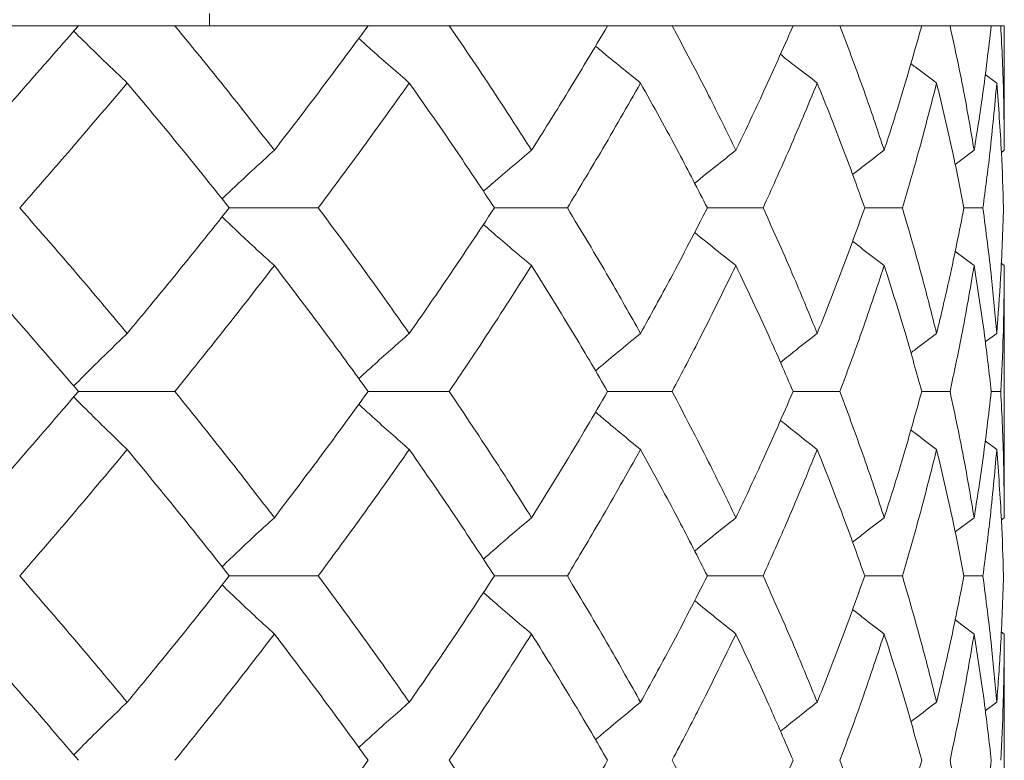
# Model space of a CAD drawing. Header units: inches. Extents: x 1 to 19.9, y 2.6 to 16.1.
# Tile 31 of 70: x 11.886 to 12.079, y 4.119 to 4.264. Entities that reach past the tile are written whole.
import ezdxf

# ---------------------------------------------------------------- set-up
doc = ezdxf.new("R2010")
doc.units = ezdxf.units.IN
doc.header["$MEASUREMENT"] = 0

msp = doc.modelspace()

# ---------------------------------------------------------------- linework, layer by layer
at = {"color": 7, "linetype": 'Continuous', "lineweight": 15}
for p, q in [((11.92333, 4.26321), (11.92333, 4.26562)), ((11.89763, 4.26321), (11.85346, 4.26321)), ((11.91657, 4.26321), (11.89763, 4.26321)), ((11.95449, 4.26321), (11.91657, 4.26321)), ((11.97041, 4.26321), (11.95449, 4.26321)), ((12.00149, 4.26321), (11.97041, 4.26321)), ((12.01414, 4.26321), (12.00149, 4.26321)), ((12.03789, 4.26321), (12.01414, 4.26321)), ((12.04707, 4.26321), (12.03789, 4.26321)), ((12.06312, 4.26321), (12.04707, 4.26321)), ((12.06868, 4.26321), (12.06312, 4.26321)), ((12.07677, 4.26321), (12.06868, 4.26321)), ((12.07863, 4.26321), (12.07677, 4.26321)), ((12.07933, 4.26321), (12.07863, 4.26321)), ((12.07933, 4.23878), (12.07933, 4.26321)), ((12.07785, 4.25199), (12.07557, 4.25366)), ((12.07341, 4.23878), (12.06968, 4.23601)), ((12.07933, 4.23878), (12.07876, 4.23836)), ((11.92724, 4.22748), (11.9447, 4.22748)), ((11.97927, 4.22748), (11.99358, 4.22748)), ((12.02106, 4.22748), (12.03199, 4.22748)), ((12.05193, 4.22748), (12.05932, 4.22748)), ((12.07141, 4.22748), (12.07513, 4.22748)), ((12.07341, 4.21615), (12.06965, 4.21895)), ((12.07933, 4.21615), (12.07873, 4.21659)), ((12.07933, 4.16666), (12.07933, 4.21615)), ((12.07785, 4.20283), (12.0756, 4.20116)), ((11.89763, 4.19144), (11.91657, 4.19144)), ((11.95449, 4.19144), (11.97041, 4.19144)), ((12.00149, 4.19144), (12.01414, 4.19144)), ((12.03789, 4.19144), (12.04707, 4.19144)), ((12.06312, 4.19144), (12.06868, 4.19144)), ((12.07677, 4.19144), (12.07863, 4.19144)), ((12.07785, 4.18004), (12.07557, 4.18174)), ((12.07341, 4.16666), (12.06968, 4.16386)), ((12.07933, 4.16666), (12.07876, 4.16624)), ((11.92724, 4.15524), (11.9447, 4.15524)), ((11.97927, 4.15524), (11.99358, 4.15524)), ((12.02106, 4.15524), (12.03199, 4.15524)), ((12.05193, 4.15524), (12.05932, 4.15524)), ((12.07141, 4.15524), (12.07513, 4.15524)), ((12.07341, 4.14382), (12.06965, 4.14665)), ((12.07933, 4.14382), (12.07873, 4.14427)), ((12.07933, 4.09429), (12.07933, 4.14382)), ((12.07785, 4.13044), (12.0756, 4.12876))]:
    msp.add_line(p, q, dxfattribs=at)
for points, knots in [([(11.89763, 4.26321), (11.89367, 4.25867), (11.8866, 4.25054), (11.87928, 4.24238), (11.87605, 4.23878)], [0, 0, 0, 0, 0.559197, 1, 1, 1, 1]), ([(11.91657, 4.26321), (11.92028, 4.25867), (11.92693, 4.25054), (11.93329, 4.24238), (11.93609, 4.23878)], [0, 0, 0, 0, 0.559197, 1, 1, 1, 1]), ([(11.95449, 4.26321), (11.95113, 4.25867), (11.94513, 4.25054), (11.93886, 4.24238), (11.93609, 4.23878)], [0, 0, 0, 0, 0.559197, 1, 1, 1, 1]), ([(11.97041, 4.26321), (11.9735, 4.25867), (11.97903, 4.25054), (11.98426, 4.24238), (11.98656, 4.23878)], [0, 0, 0, 0, 0.559197, 1, 1, 1, 1]), ([(12.00149, 4.26321), (11.99879, 4.25867), (11.99395, 4.25054), (11.98882, 4.24238), (11.98656, 4.23878)], [0, 0, 0, 0, 0.559197, 1, 1, 1, 1]), ([(12.01414, 4.26321), (12.01656, 4.25867), (12.02089, 4.25054), (12.0249, 4.24238), (12.02666, 4.23878)], [0, 0, 0, 0, 0.559197, 1, 1, 1, 1]), ([(12.03789, 4.26321), (12.03588, 4.25867), (12.03229, 4.25054), (12.02838, 4.24238), (12.02666, 4.23878)], [0, 0, 0, 0, 0.559197, 1, 1, 1, 1]), ([(12.04707, 4.26321), (12.04878, 4.25867), (12.05184, 4.25054), (12.05457, 4.24238), (12.05576, 4.23878)], [0, 0, 0, 0, 0.559197, 1, 1, 1, 1]), ([(12.06312, 4.26321), (12.06183, 4.25867), (12.05954, 4.25054), (12.05692, 4.24238), (12.05576, 4.23878)], [0, 0, 0, 0, 0.559197, 1, 1, 1, 1]), ([(12.06868, 4.26321), (12.06966, 4.25867), (12.0714, 4.25054), (12.0728, 4.24238), (12.07341, 4.23878)], [0, 0, 0, 0, 0.559197, 1, 1, 1, 1]), ([(12.07677, 4.26321), (12.07623, 4.25867), (12.07528, 4.25054), (12.07398, 4.24238), (12.07341, 4.23878)], [0, 0, 0, 0, 0.5591965, 1, 1, 1, 1]), ([(12.07863, 4.26321), (12.07886, 4.25867), (12.07925, 4.25054), (12.0793, 4.24238), (12.07933, 4.23878)], [0, 0, 0, 0, 0.559197, 1, 1, 1, 1]), ([(11.90721, 4.25199), (11.9061, 4.25305), (11.90388, 4.25515), (11.90038, 4.25854), (11.898, 4.26089), (11.89672, 4.26217)], [0, 0, 0, 0, 0.314864, 0.629727, 1, 1, 1, 1]), ([(11.96257, 4.25199), (11.96136, 4.25305), (11.95892, 4.25515), (11.95561, 4.25807), (11.95353, 4.25995), (11.95265, 4.26074)], [0, 0, 0, 0, 0.365427, 0.730853, 1, 1, 1, 1]), ([(12.00795, 4.25199), (12.00664, 4.25305), (12.00404, 4.25515), (12.00109, 4.25757), (11.99945, 4.25895), (11.9991, 4.25924)], [0, 0, 0, 0, 0.439919, 0.879838, 1, 1, 1, 1]), ([(12.04262, 4.25199), (12.04125, 4.25304), (12.03882, 4.2549), (12.03642, 4.25679), (12.03538, 4.25762)], [0, 0, 0, 0, 0.5656226, 1, 1, 1, 1]), ([(12.06604, 4.25199), (12.06463, 4.25304), (12.06293, 4.2543), (12.06125, 4.25558), (12.06097, 4.25579)], [0, 0, 0, 0, 0.83502, 1, 1, 1, 1]), ([(11.90721, 4.25199), (11.90335, 4.24743), (11.89643, 4.23927), (11.88927, 4.23109), (11.88611, 4.22748)], [0, 0, 0, 0, 0.559287, 1, 1, 1, 1]), ([(11.90721, 4.25199), (11.91102, 4.24743), (11.91784, 4.23927), (11.92436, 4.23109), (11.92724, 4.22748)], [0, 0, 0, 0, 0.559287, 1, 1, 1, 1]), ([(11.96257, 4.25199), (11.95932, 4.24743), (11.95349, 4.23927), (11.94739, 4.23109), (11.9447, 4.22748)], [0, 0, 0, 0, 0.559287, 1, 1, 1, 1]), ([(11.96257, 4.25199), (11.96577, 4.24743), (11.97148, 4.23927), (11.97689, 4.23109), (11.97927, 4.22748)], [0, 0, 0, 0, 0.559287, 1, 1, 1, 1]), ([(12.00795, 4.25199), (12.00535, 4.24743), (12.00071, 4.23927), (11.99576, 4.23109), (11.99358, 4.22748)], [0, 0, 0, 0, 0.559287, 1, 1, 1, 1]), ([(12.00795, 4.25199), (12.01048, 4.24743), (12.015, 4.23927), (12.0192, 4.23109), (12.02106, 4.22748)], [0, 0, 0, 0, 0.559287, 1, 1, 1, 1]), ([(12.04262, 4.25199), (12.04072, 4.24743), (12.03734, 4.23927), (12.03363, 4.23109), (12.03199, 4.22748)], [0, 0, 0, 0, 0.559287, 1, 1, 1, 1]), ([(12.04262, 4.25199), (12.04445, 4.24743), (12.04771, 4.23927), (12.05064, 4.23109), (12.05193, 4.22748)], [0, 0, 0, 0, 0.559287, 1, 1, 1, 1]), ([(12.06604, 4.25199), (12.06488, 4.24743), (12.0628, 4.23927), (12.06038, 4.23109), (12.05932, 4.22748)], [0, 0, 0, 0, 0.559287, 1, 1, 1, 1]), ([(12.06604, 4.25199), (12.06714, 4.24743), (12.06909, 4.23927), (12.0707, 4.23109), (12.07141, 4.22748)], [0, 0, 0, 0, 0.559287, 1, 1, 1, 1]), ([(12.07785, 4.25199), (12.07743, 4.24743), (12.07669, 4.23927), (12.07561, 4.23109), (12.07513, 4.22748)], [0, 0, 0, 0, 0.559287, 1, 1, 1, 1]), ([(12.07785, 4.25199), (12.07819, 4.24743), (12.0788, 4.23927), (12.07906, 4.23109), (12.07918, 4.22748)], [0, 0, 0, 0, 0.559287, 1, 1, 1, 1]), ([(11.93609, 4.23878), (11.93493, 4.23773), (11.9326, 4.23561), (11.92917, 4.23244), (11.92692, 4.2303), (11.92582, 4.22925)], [0, 0, 0, 0, 0.337239, 0.674477, 1, 1, 1, 1]), ([(11.98656, 4.23878), (11.9853, 4.23773), (11.98278, 4.23561), (11.97963, 4.23293), (11.97775, 4.23128), (11.97711, 4.23072)], [0, 0, 0, 0, 0.397796, 0.795592, 1, 1, 1, 1]), ([(12.02666, 4.23878), (12.02532, 4.23773), (12.02265, 4.23561), (12.01995, 4.23345), (12.01859, 4.23233), (12.01855, 4.2323)], [0, 0, 0, 0, 0.492739, 0.985479, 1, 1, 1, 1]), ([(12.05576, 4.23878), (12.05437, 4.23773), (12.05229, 4.23615), (12.05023, 4.23455), (12.04955, 4.23403)], [0, 0, 0, 0, 0.670041, 1, 1, 1, 1]), ([(11.88611, 4.22748), (11.89012, 4.22289), (11.89729, 4.21468), (11.90418, 4.20645), (11.90721, 4.20283)], [0, 0, 0, 0, 0.559485, 1, 1, 1, 1]), ([(11.92724, 4.22748), (11.92358, 4.22289), (11.91703, 4.21468), (11.91021, 4.20645), (11.90721, 4.20283)], [0, 0, 0, 0, 0.559485, 1, 1, 1, 1]), ([(11.93609, 4.21615), (11.93493, 4.21721), (11.9326, 4.21933), (11.92918, 4.22251), (11.92693, 4.22465), (11.92582, 4.22571)], [0, 0, 0, 0, 0.336839, 0.673678, 1, 1, 1, 1]), ([(11.9447, 4.22748), (11.94811, 4.22289), (11.95421, 4.21468), (11.96002, 4.20645), (11.96257, 4.20283)], [0, 0, 0, 0, 0.559485, 1, 1, 1, 1]), ([(11.97927, 4.22748), (11.97624, 4.22289), (11.97081, 4.21468), (11.96509, 4.20645), (11.96257, 4.20283)], [0, 0, 0, 0, 0.5594855, 1, 1, 1, 1]), ([(11.99358, 4.22748), (11.99635, 4.22289), (12.00129, 4.21468), (12.00591, 4.20645), (12.00795, 4.20283)], [0, 0, 0, 0, 0.559485, 1, 1, 1, 1]), ([(12.02106, 4.22748), (12.01869, 4.22289), (12.01447, 4.21468), (12.00994, 4.20645), (12.00795, 4.20283)], [0, 0, 0, 0, 0.559485, 1, 1, 1, 1]), ([(12.03199, 4.22748), (12.03406, 4.22289), (12.03776, 4.21468), (12.04114, 4.20645), (12.04262, 4.20283)], [0, 0, 0, 0, 0.559485, 1, 1, 1, 1]), ([(12.05193, 4.22748), (12.05028, 4.22289), (12.04734, 4.21468), (12.04406, 4.20645), (12.04262, 4.20283)], [0, 0, 0, 0, 0.559485, 1, 1, 1, 1]), ([(12.05932, 4.22748), (12.06066, 4.22289), (12.06307, 4.21468), (12.06513, 4.20645), (12.06604, 4.20283)], [0, 0, 0, 0, 0.5594855, 1, 1, 1, 1]), ([(12.07141, 4.22748), (12.0705, 4.22289), (12.06887, 4.21468), (12.06691, 4.20645), (12.06604, 4.20283)], [0, 0, 0, 0, 0.559485, 1, 1, 1, 1]), ([(12.07513, 4.22748), (12.07573, 4.22289), (12.0768, 4.21468), (12.07753, 4.20645), (12.07785, 4.20283)], [0, 0, 0, 0, 0.559485, 1, 1, 1, 1]), ([(12.07918, 4.22748), (12.07902, 4.22289), (12.07875, 4.21468), (12.07812, 4.20645), (12.07785, 4.20283)], [0, 0, 0, 0, 0.559485, 1, 1, 1, 1]), ([(11.98656, 4.21615), (11.9853, 4.21721), (11.98278, 4.21933), (11.97963, 4.22202), (11.97775, 4.22368), (11.97711, 4.22424)], [0, 0, 0, 0, 0.397178, 0.794355, 1, 1, 1, 1]), ([(12.02666, 4.21615), (12.02533, 4.21721), (12.02266, 4.21933), (12.01995, 4.2215), (12.01859, 4.22263), (12.01855, 4.22266)], [0, 0, 0, 0, 0.49162, 0.983239, 1, 1, 1, 1]), ([(12.05576, 4.21615), (12.05437, 4.2172), (12.05229, 4.21879), (12.05022, 4.2204), (12.04953, 4.22094)], [0, 0, 0, 0, 0.6675404, 1, 1, 1, 1]), ([(11.87605, 4.21615), (11.88015, 4.21154), (11.88747, 4.20332), (11.89452, 4.19507), (11.89763, 4.19144)], [0, 0, 0, 0, 0.559577, 1, 1, 1, 1]), ([(11.93609, 4.21615), (11.93252, 4.21154), (11.92614, 4.20332), (11.91949, 4.19507), (11.91657, 4.19144)], [0, 0, 0, 0, 0.559577, 1, 1, 1, 1]), ([(11.93609, 4.21615), (11.9396, 4.21154), (11.94587, 4.20332), (11.95186, 4.19507), (11.95449, 4.19144)], [0, 0, 0, 0, 0.559577, 1, 1, 1, 1]), ([(11.98656, 4.21615), (11.98362, 4.21154), (11.97838, 4.20332), (11.97285, 4.19507), (11.97041, 4.19144)], [0, 0, 0, 0, 0.559577, 1, 1, 1, 1]), ([(11.98656, 4.21615), (11.98943, 4.21154), (11.99456, 4.20332), (11.99937, 4.19507), (12.00149, 4.19144)], [0, 0, 0, 0, 0.559577, 1, 1, 1, 1]), ([(12.02666, 4.21615), (12.02441, 4.21154), (12.02039, 4.20332), (12.01605, 4.19507), (12.01414, 4.19144)], [0, 0, 0, 0, 0.559577, 1, 1, 1, 1]), ([(12.02666, 4.21615), (12.02884, 4.21154), (12.03274, 4.20332), (12.03632, 4.19507), (12.03789, 4.19144)], [0, 0, 0, 0, 0.559577, 1, 1, 1, 1]), ([(12.05576, 4.21615), (12.05423, 4.21154), (12.05149, 4.20332), (12.04842, 4.19507), (12.04707, 4.19144)], [0, 0, 0, 0, 0.559577, 1, 1, 1, 1]), ([(12.05576, 4.21615), (12.05723, 4.21154), (12.05984, 4.20332), (12.06211, 4.19507), (12.06312, 4.19144)], [0, 0, 0, 0, 0.559577, 1, 1, 1, 1]), ([(12.07341, 4.21615), (12.07262, 4.21154), (12.07121, 4.20332), (12.06945, 4.19507), (12.06868, 4.19144)], [0, 0, 0, 0, 0.559577, 1, 1, 1, 1]), ([(12.07341, 4.21615), (12.07413, 4.21154), (12.07542, 4.20332), (12.07635, 4.19507), (12.07677, 4.19144)], [0, 0, 0, 0, 0.559577, 1, 1, 1, 1]), ([(12.07933, 4.21615), (12.07929, 4.21154), (12.07923, 4.20332), (12.07881, 4.19507), (12.07863, 4.19144)], [0, 0, 0, 0, 0.559577, 1, 1, 1, 1]), ([(11.90721, 4.20283), (11.90611, 4.20176), (11.9039, 4.19964), (11.90039, 4.19621), (11.89801, 4.19381), (11.89672, 4.19251)], [0, 0, 0, 0, 0.31328, 0.626561, 1, 1, 1, 1]), ([(11.96257, 4.20283), (11.96136, 4.20176), (11.95894, 4.19964), (11.95563, 4.19669), (11.95355, 4.19477), (11.95265, 4.19395)], [0, 0, 0, 0, 0.363692, 0.727383, 1, 1, 1, 1]), ([(12.00795, 4.20283), (12.00665, 4.20176), (12.00405, 4.19964), (12.00111, 4.19719), (11.99947, 4.19579), (11.99911, 4.19548)], [0, 0, 0, 0, 0.438063, 0.876126, 1, 1, 1, 1]), ([(12.04262, 4.20283), (12.04125, 4.20177), (12.03883, 4.19988), (12.03643, 4.19797), (12.03539, 4.19714)], [0, 0, 0, 0, 0.56382, 1, 1, 1, 1]), ([(12.06604, 4.20283), (12.06463, 4.20177), (12.06294, 4.2005), (12.06126, 4.19921), (12.06099, 4.19899)], [0, 0, 0, 0, 0.834306, 1, 1, 1, 1]), ([(11.89763, 4.19144), (11.89367, 4.18682), (11.8866, 4.17856), (11.87928, 4.1703), (11.87605, 4.16666)], [0, 0, 0, 0, 0.559775, 1, 1, 1, 1]), ([(11.91657, 4.19144), (11.92028, 4.18682), (11.92693, 4.17856), (11.93329, 4.1703), (11.93609, 4.16666)], [0, 0, 0, 0, 0.559775, 1, 1, 1, 1]), ([(11.95449, 4.19144), (11.95113, 4.18682), (11.94513, 4.17856), (11.93885, 4.1703), (11.93609, 4.16666)], [0, 0, 0, 0, 0.559775, 1, 1, 1, 1]), ([(11.97041, 4.19144), (11.9735, 4.18682), (11.97903, 4.17856), (11.98426, 4.1703), (11.98656, 4.16666)], [0, 0, 0, 0, 0.559775, 1, 1, 1, 1]), ([(12.00149, 4.19144), (11.99879, 4.18682), (11.99395, 4.17856), (11.98882, 4.1703), (11.98656, 4.16666)], [0, 0, 0, 0, 0.559775, 1, 1, 1, 1]), ([(12.01414, 4.19144), (12.01656, 4.18682), (12.02089, 4.17856), (12.0249, 4.1703), (12.02666, 4.16666)], [0, 0, 0, 0, 0.559775, 1, 1, 1, 1]), ([(12.03789, 4.19144), (12.03588, 4.18682), (12.03229, 4.17856), (12.02838, 4.1703), (12.02666, 4.16666)], [0, 0, 0, 0, 0.559775, 1, 1, 1, 1]), ([(12.04707, 4.19144), (12.04878, 4.18682), (12.05184, 4.17856), (12.05457, 4.1703), (12.05576, 4.16666)], [0, 0, 0, 0, 0.559775, 1, 1, 1, 1]), ([(12.06312, 4.19144), (12.06183, 4.18682), (12.05955, 4.17856), (12.05692, 4.1703), (12.05576, 4.16666)], [0, 0, 0, 0, 0.559775, 1, 1, 1, 1]), ([(12.06868, 4.19144), (12.06966, 4.18682), (12.0714, 4.17856), (12.0728, 4.1703), (12.07341, 4.16666)], [0, 0, 0, 0, 0.559775, 1, 1, 1, 1]), ([(12.07677, 4.19144), (12.07623, 4.18682), (12.07528, 4.17856), (12.07398, 4.1703), (12.07341, 4.16666)], [0, 0, 0, 0, 0.559775, 1, 1, 1, 1]), ([(12.07863, 4.19144), (12.07886, 4.18682), (12.07925, 4.17856), (12.0793, 4.1703), (12.07933, 4.16666)], [0, 0, 0, 0, 0.559775, 1, 1, 1, 1]), ([(11.90721, 4.18004), (11.90611, 4.18111), (11.9039, 4.18323), (11.90039, 4.18667), (11.89801, 4.18907), (11.89671, 4.19038)], [0, 0, 0, 0, 0.3130813, 0.6261626, 1, 1, 1, 1]), ([(11.96257, 4.18004), (11.96136, 4.18111), (11.95894, 4.18323), (11.95563, 4.18619), (11.95355, 4.18811), (11.95265, 4.18893)], [0, 0, 0, 0, 0.363359, 0.726718, 1, 1, 1, 1]), ([(12.00795, 4.18004), (12.00665, 4.18111), (12.00406, 4.18323), (12.00111, 4.18569), (11.99947, 4.18709), (11.9991, 4.18741)], [0, 0, 0, 0, 0.437442, 0.874883, 1, 1, 1, 1]), ([(12.04262, 4.18004), (12.04126, 4.18111), (12.03883, 4.18299), (12.03643, 4.18491), (12.03538, 4.18575)], [0, 0, 0, 0, 0.562473, 1, 1, 1, 1]), ([(12.06604, 4.18004), (12.06463, 4.1811), (12.06294, 4.18238), (12.06125, 4.18368), (12.06097, 4.1839)], [0, 0, 0, 0, 0.830433, 1, 1, 1, 1]), ([(11.90721, 4.18004), (11.90334, 4.17542), (11.89644, 4.16715), (11.88927, 4.15888), (11.88611, 4.15524)], [0, 0, 0, 0, 0.559867, 1, 1, 1, 1]), ([(11.90721, 4.18004), (11.91102, 4.17542), (11.91783, 4.16715), (11.92437, 4.15888), (11.92724, 4.15524)], [0, 0, 0, 0, 0.559867, 1, 1, 1, 1]), ([(11.96257, 4.18004), (11.95932, 4.17542), (11.9535, 4.16715), (11.94739, 4.15888), (11.9447, 4.15524)], [0, 0, 0, 0, 0.559867, 1, 1, 1, 1]), ([(11.96257, 4.18004), (11.96577, 4.17542), (11.97148, 4.16715), (11.97689, 4.15888), (11.97927, 4.15524)], [0, 0, 0, 0, 0.559867, 1, 1, 1, 1]), ([(12.00795, 4.18004), (12.00535, 4.17542), (12.00071, 4.16715), (11.99576, 4.15888), (11.99358, 4.15524)], [0, 0, 0, 0, 0.559867, 1, 1, 1, 1]), ([(12.00795, 4.18004), (12.01048, 4.17542), (12.015, 4.16715), (12.01921, 4.15888), (12.02106, 4.15524)], [0, 0, 0, 0, 0.559867, 1, 1, 1, 1]), ([(12.04262, 4.18004), (12.04072, 4.17542), (12.03734, 4.16715), (12.03362, 4.15888), (12.03199, 4.15524)], [0, 0, 0, 0, 0.559867, 1, 1, 1, 1]), ([(12.04262, 4.18004), (12.04445, 4.17542), (12.04771, 4.16715), (12.05064, 4.15888), (12.05193, 4.15524)], [0, 0, 0, 0, 0.559867, 1, 1, 1, 1]), ([(12.06604, 4.18004), (12.06488, 4.17542), (12.0628, 4.16715), (12.06038, 4.15888), (12.05932, 4.15524)], [0, 0, 0, 0, 0.559867, 1, 1, 1, 1]), ([(12.06604, 4.18004), (12.06714, 4.17542), (12.06909, 4.16715), (12.0707, 4.15888), (12.07141, 4.15524)], [0, 0, 0, 0, 0.559867, 1, 1, 1, 1]), ([(12.07785, 4.18004), (12.07743, 4.17542), (12.07669, 4.16715), (12.07561, 4.15888), (12.07513, 4.15524)], [0, 0, 0, 0, 0.559867, 1, 1, 1, 1]), ([(12.07785, 4.18004), (12.07819, 4.17542), (12.0788, 4.16715), (12.07906, 4.15888), (12.07918, 4.15524)], [0, 0, 0, 0, 0.559867, 1, 1, 1, 1]), ([(11.93609, 4.16666), (11.93493, 4.1656), (11.93261, 4.16347), (11.92919, 4.16027), (11.92693, 4.1581), (11.92582, 4.15703)], [0, 0, 0, 0, 0.335999, 0.671998, 1, 1, 1, 1]), ([(11.98656, 4.16666), (11.9853, 4.1656), (11.98279, 4.16347), (11.97964, 4.16076), (11.97776, 4.15909), (11.97711, 4.15852)], [0, 0, 0, 0, 0.396336, 0.792673, 1, 1, 1, 1]), ([(12.02666, 4.16666), (12.02533, 4.1656), (12.02266, 4.16347), (12.01996, 4.16128), (12.0186, 4.16015), (12.01855, 4.16011)], [0, 0, 0, 0, 0.490924, 0.981849, 1, 1, 1, 1]), ([(12.05576, 4.16666), (12.05438, 4.1656), (12.05229, 4.16401), (12.05023, 4.16239), (12.04955, 4.16185)], [0, 0, 0, 0, 0.667547, 1, 1, 1, 1]), ([(11.88611, 4.15524), (11.89012, 4.15061), (11.89728, 4.14234), (11.90418, 4.13407), (11.90721, 4.13044)], [0, 0, 0, 0, 0.560066, 1, 1, 1, 1]), ([(11.92724, 4.15524), (11.92358, 4.15061), (11.91703, 4.14234), (11.91021, 4.13407), (11.90721, 4.13044)], [0, 0, 0, 0, 0.560066, 1, 1, 1, 1]), ([(11.9447, 4.15524), (11.94812, 4.15061), (11.95421, 4.14234), (11.96002, 4.13407), (11.96257, 4.13044)], [0, 0, 0, 0, 0.560066, 1, 1, 1, 1]), ([(11.97927, 4.15524), (11.97624, 4.15061), (11.97081, 4.14234), (11.96509, 4.13407), (11.96257, 4.13044)], [0, 0, 0, 0, 0.560066, 1, 1, 1, 1]), ([(11.99358, 4.15524), (11.99635, 4.15061), (12.00129, 4.14234), (12.00591, 4.13407), (12.00795, 4.13044)], [0, 0, 0, 0, 0.560066, 1, 1, 1, 1]), ([(12.02106, 4.15524), (12.01869, 4.15061), (12.01448, 4.14234), (12.00994, 4.13407), (12.00795, 4.13044)], [0, 0, 0, 0, 0.560066, 1, 1, 1, 1]), ([(12.03199, 4.15524), (12.03406, 4.15061), (12.03776, 4.14234), (12.04114, 4.13407), (12.04262, 4.13044)], [0, 0, 0, 0, 0.560066, 1, 1, 1, 1]), ([(12.05193, 4.15524), (12.05028, 4.15061), (12.04734, 4.14234), (12.04406, 4.13407), (12.04262, 4.13044)], [0, 0, 0, 0, 0.560066, 1, 1, 1, 1]), ([(12.05932, 4.15524), (12.06066, 4.15061), (12.06307, 4.14234), (12.06513, 4.13407), (12.06604, 4.13044)], [0, 0, 0, 0, 0.560066, 1, 1, 1, 1]), ([(12.07141, 4.15524), (12.0705, 4.15061), (12.06887, 4.14234), (12.06691, 4.13407), (12.06604, 4.13044)], [0, 0, 0, 0, 0.560066, 1, 1, 1, 1]), ([(12.07513, 4.15524), (12.07573, 4.15061), (12.0768, 4.14234), (12.07753, 4.13407), (12.07785, 4.13044)], [0, 0, 0, 0, 0.560066, 1, 1, 1, 1]), ([(12.07918, 4.15524), (12.07902, 4.15061), (12.07875, 4.14234), (12.07812, 4.13407), (12.07785, 4.13044)], [0, 0, 0, 0, 0.560066, 1, 1, 1, 1]), ([(11.93609, 4.14382), (11.93493, 4.14489), (11.93261, 4.14702), (11.92919, 4.15022), (11.92693, 4.15239), (11.92582, 4.15346)], [0, 0, 0, 0, 0.335891, 0.671783, 1, 1, 1, 1]), ([(11.98656, 4.14382), (11.9853, 4.14489), (11.98279, 4.14702), (11.97964, 4.14973), (11.97776, 4.1514), (11.97711, 4.15198)], [0, 0, 0, 0, 0.396061, 0.792122, 1, 1, 1, 1]), ([(12.02666, 4.14382), (12.02533, 4.14489), (12.02267, 4.14702), (12.01996, 4.14921), (12.0186, 4.15034), (12.01854, 4.15039)], [0, 0, 0, 0, 0.490252, 0.980505, 1, 1, 1, 1]), ([(12.05576, 4.14382), (12.05438, 4.14489), (12.05229, 4.14648), (12.05022, 4.1481), (12.04953, 4.14865)], [0, 0, 0, 0, 0.665715, 1, 1, 1, 1]), ([(11.87605, 4.14382), (11.88015, 4.13919), (11.88747, 4.13092), (11.89453, 4.12266), (11.89763, 4.11903)], [0, 0, 0, 0, 0.560157, 1, 1, 1, 1]), ([(11.93609, 4.14382), (11.93252, 4.13919), (11.92615, 4.13092), (11.91949, 4.12266), (11.91657, 4.11903)], [0, 0, 0, 0, 0.560157, 1, 1, 1, 1]), ([(11.93609, 4.14382), (11.9396, 4.13919), (11.94587, 4.13092), (11.95186, 4.12266), (11.95449, 4.11903)], [0, 0, 0, 0, 0.560157, 1, 1, 1, 1]), ([(11.98656, 4.14382), (11.98362, 4.13919), (11.97839, 4.13092), (11.97284, 4.12266), (11.97041, 4.11903)], [0, 0, 0, 0, 0.560157, 1, 1, 1, 1]), ([(11.98656, 4.14382), (11.98943, 4.13919), (11.99455, 4.13092), (11.99937, 4.12266), (12.00149, 4.11903)], [0, 0, 0, 0, 0.560157, 1, 1, 1, 1]), ([(12.02666, 4.14382), (12.02441, 4.13919), (12.02039, 4.13092), (12.01605, 4.12266), (12.01414, 4.11903)], [0, 0, 0, 0, 0.560157, 1, 1, 1, 1]), ([(12.02666, 4.14382), (12.02884, 4.13919), (12.03274, 4.13092), (12.03632, 4.12266), (12.03789, 4.11903)], [0, 0, 0, 0, 0.560157, 1, 1, 1, 1]), ([(12.05576, 4.14382), (12.05423, 4.13919), (12.05149, 4.13092), (12.04842, 4.12266), (12.04707, 4.11903)], [0, 0, 0, 0, 0.560157, 1, 1, 1, 1]), ([(12.05576, 4.14382), (12.05723, 4.13919), (12.05984, 4.13092), (12.06211, 4.12266), (12.06312, 4.11903)], [0, 0, 0, 0, 0.560157, 1, 1, 1, 1]), ([(12.07341, 4.14382), (12.07262, 4.13919), (12.07121, 4.13092), (12.06945, 4.12266), (12.06868, 4.11903)], [0, 0, 0, 0, 0.560157, 1, 1, 1, 1]), ([(12.07341, 4.14382), (12.07413, 4.13919), (12.07542, 4.13092), (12.07635, 4.12266), (12.07677, 4.11903)], [0, 0, 0, 0, 0.560157, 1, 1, 1, 1]), ([(12.07933, 4.14382), (12.07929, 4.13919), (12.07923, 4.13092), (12.07881, 4.12266), (12.07863, 4.11903)], [0, 0, 0, 0, 0.560157, 1, 1, 1, 1]), ([(11.90721, 4.13044), (11.90611, 4.12937), (11.9039, 4.12724), (11.9004, 4.1238), (11.89801, 4.1214), (11.89672, 4.12009)], [0, 0, 0, 0, 0.313027, 0.626054, 1, 1, 1, 1]), ([(11.96257, 4.13044), (11.96136, 4.12937), (11.95894, 4.12724), (11.95563, 4.12428), (11.95355, 4.12237), (11.95266, 4.12154)], [0, 0, 0, 0, 0.363397, 0.726794, 1, 1, 1, 1]), ([(12.00795, 4.13044), (12.00665, 4.12937), (12.00406, 4.12724), (12.00111, 4.12479), (11.99947, 4.12338), (11.99911, 4.12307)], [0, 0, 0, 0, 0.437701, 0.875401, 1, 1, 1, 1]), ([(12.04262, 4.13044), (12.04126, 4.12937), (12.03884, 4.12749), (12.03644, 4.12557), (12.03539, 4.12473)], [0, 0, 0, 0, 0.563329, 1, 1, 1, 1]), ([(12.06604, 4.13044), (12.06463, 4.12938), (12.06294, 4.1281), (12.06127, 4.12681), (12.06099, 4.12659)], [0, 0, 0, 0, 0.8335153, 1, 1, 1, 1]), ([(11.95449, 4.11903), (11.95113, 4.1144), (11.94514, 4.10615), (11.93885, 4.09791), (11.93609, 4.09429)], [0, 0, 0, 0, 0.560356, 1, 1, 1, 1]), ([(11.97041, 4.11903), (11.9735, 4.1144), (11.97903, 4.10615), (11.98426, 4.09791), (11.98656, 4.09429)], [0, 0, 0, 0, 0.560356, 1, 1, 1, 1]), ([(12.00149, 4.11903), (11.99879, 4.1144), (11.99396, 4.10615), (11.98882, 4.09791), (11.98656, 4.09429)], [0, 0, 0, 0, 0.560356, 1, 1, 1, 1]), ([(12.01414, 4.11903), (12.01656, 4.1144), (12.02089, 4.10615), (12.0249, 4.09791), (12.02666, 4.09429)], [0, 0, 0, 0, 0.560356, 1, 1, 1, 1]), ([(12.03789, 4.11903), (12.03588, 4.1144), (12.0323, 4.10615), (12.02838, 4.09791), (12.02666, 4.09429)], [0, 0, 0, 0, 0.560356, 1, 1, 1, 1]), ([(12.04707, 4.11903), (12.04878, 4.1144), (12.05184, 4.10615), (12.05457, 4.09791), (12.05576, 4.09429)], [0, 0, 0, 0, 0.560356, 1, 1, 1, 1]), ([(12.06312, 4.11903), (12.06183, 4.1144), (12.05955, 4.10615), (12.05692, 4.09791), (12.05576, 4.09429)], [0, 0, 0, 0, 0.560356, 1, 1, 1, 1]), ([(12.06868, 4.11903), (12.06966, 4.1144), (12.0714, 4.10615), (12.0728, 4.09791), (12.07341, 4.09429)], [0, 0, 0, 0, 0.5603557, 1, 1, 1, 1]), ([(12.07677, 4.11903), (12.07623, 4.1144), (12.07528, 4.10615), (12.07398, 4.09791), (12.07341, 4.09429)], [0, 0, 0, 0, 0.560356, 1, 1, 1, 1])]:
    msp.add_open_spline(points, degree=3, knots=knots, dxfattribs=at)

doc.saveas('drawing.dxf')
